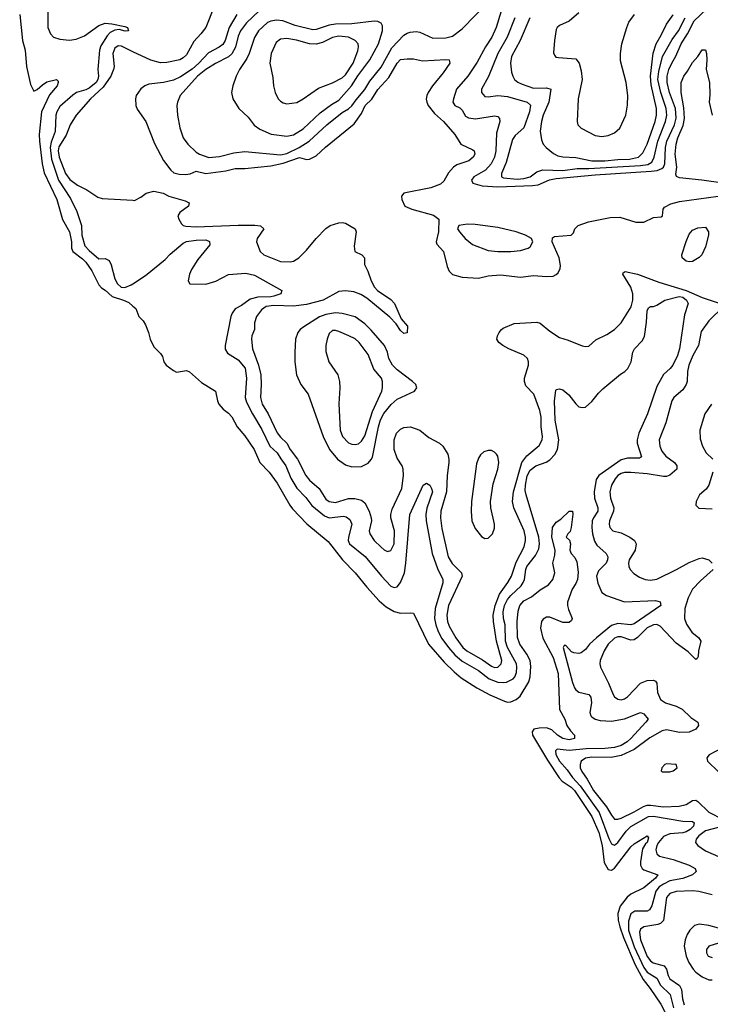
# Model space of a CAD drawing. Header units: inches. Extents: x 1678809 to 1859548, y 384609 to 522868.
# Tile 53 of 256: x 1739303 to 1743560, y 431873 to 437938. Entities that reach past the tile are written whole.
import ezdxf

# ---------------------------------------------------------------- set-up
doc = ezdxf.new("R2010")
doc.units = ezdxf.units.IN
doc.header["$MEASUREMENT"] = 0
doc.layers.add('B7433', color=7, linetype='Continuous')
doc.layers.add('B7443', color=7, linetype='Continuous')

msp = doc.modelspace()

# ---------------------------------------------------------------- linework, layer by layer
at = {"layer": 'B7433', "color": 5}
for points, elevation in [([(1739477.7, 438090), (1739476.9, 437890), (1739491.6, 437850), (1739511, 437831), (1739550, 437816.9), (1739610, 437811.5), (1739650, 437816.8), (1739701.1, 437838.9), (1739790, 437902.5), (1739830, 437915.8), (1739870, 437913.1), (1739950, 437896.5), (1739967.3, 437890), (1739974, 437870), (1739953.7, 437866.3), (1739916.6, 437876.6), (1739890, 437874), (1739860.9, 437859.1), (1739841.4, 437838.6), (1739803.5, 437776.5), (1739795, 437750), (1739785, 437630), (1739787.7, 437590), (1739784.6, 437570), (1739773.3, 437550), (1739730, 437516.7), (1739710, 437506.4), (1739653.1, 437490), (1739630, 437472.9), (1739550, 437403.1), (1739530.8, 437370), (1739525.1, 437350), (1739520.7, 437250), (1739497.3, 437182.7), (1739491.5, 437150), (1739499.6, 437079.6), (1739542.6, 436950), (1739616.1, 436836.2), (1739655.6, 436755.6), (1739684.3, 436670), (1739686.3, 436610), (1739704.9, 436544.9), (1739730, 436516.6), (1739790, 436465.3), (1739830, 436466.7), (1739854.4, 436454.4), (1739866.8, 436426.8), (1739890, 436341.5), (1739905.5, 436310), (1739928.5, 436290), (1739950, 436288.7), (1739990, 436303.6), (1740000, 436310.2)], 160), ([(1739302.6, 437970), (1739319, 437810), (1739336.6, 437750), (1739345.1, 437650), (1739370, 437538), (1739390, 437497.6), (1739410, 437507.2), (1739442.7, 437537.3), (1739470, 437554.6), (1739530, 437570.2), (1739539.2, 437559.2), (1739540.2, 437550), (1739532.7, 437530), (1739485.6, 437474.4), (1739438, 437370), (1739423.2, 437230), (1739424.1, 437190), (1739440.9, 437050), (1739453.8, 436993.8), (1739531.6, 436830), (1739567.5, 436707.5), (1739608.9, 436630), (1739621.1, 436570), (1739622, 436530), (1739630.2, 436510), (1739690, 436465.1), (1739710, 436445), (1739748.1, 436390), (1739790, 436304.4), (1739806.6, 436286.6), (1739830, 436271.7), (1739872, 436232), (1739942, 436210), (1739974.9, 436194.9), (1740000, 436173.4)], 140), ([(1740000, 437740.7), (1739930, 437774), (1739910, 437777), (1739890, 437761.4), (1739876.2, 437730), (1739884.5, 437650), (1739881.5, 437630), (1739865, 437590), (1739817.2, 437522.8), (1739738.3, 437450), (1739650.3, 437349.7), (1739613.6, 437290), (1739590, 437227.2), (1739544.6, 437155.4), (1739539.9, 437130), (1739546.6, 437090), (1739584.1, 436990), (1739612.4, 436952.4), (1739658.9, 436918.9), (1739717, 436890), (1739783.8, 436843.8), (1739810, 436835.4), (1740000, 436825)], 180)]:
    msp.add_lwpolyline(points, dxfattribs=dict(at, elevation=elevation))
at = {"layer": 'B7443', "color": 5}
for points, elevation in [([(1740000, 438015.8), (1740010, 438015.1), (1740090, 438019.2), (1740190, 438047.3), (1740286.1, 438053.9), (1740470, 438099.5), (1740532.5, 438107.5), (1740561.7, 438118.3), (1740570, 438127.3), (1740577.7, 438117.7), (1740576.5, 438110), (1740542.9, 438077.1), (1740501.6, 438018.4), (1740449.4, 437890), (1740419.4, 437850), (1740375.7, 437804.3), (1740330, 437721.5), (1740310, 437702.4), (1740290, 437691.2), (1740210, 437673.7), (1740170, 437671.4), (1740110, 437688.5), (1740000, 437740.7)], 180), ([(1740776.1, 437990), (1740701.2, 437918.8), (1740664, 437870), (1740650, 437836.4), (1740632, 437768), (1740610, 437728.4), (1740590, 437708.2), (1740510, 437668.3), (1740450, 437631.2), (1740398.9, 437590), (1740291.7, 437470), (1740276, 437430), (1740272, 437410), (1740275.3, 437350), (1740290, 437271.3), (1740310.4, 437210), (1740338.4, 437170), (1740390, 437121.1), (1740410, 437108.9), (1740468.5, 437088.5), (1740535.2, 437095.2), (1740622.6, 437117.4), (1740690, 437125.1), (1740910, 437104.3), (1740950, 437113.5), (1741026.3, 437150), (1741087, 437190), (1741196.5, 437290), (1741290, 437366.9), (1741330, 437389.2), (1741350, 437406.7), (1741375.8, 437444.2), (1741430, 437506.9), (1741461.9, 437558.1), (1741530, 437645.3), (1741595.6, 437764.4), (1741670, 437842.3), (1741690, 437855.4), (1741710, 437861.6), (1741745.7, 437865.7), (1741770, 437860.2), (1741850, 437823.2), (1741930, 437825), (1741970, 437836.5), (1742030, 437881.3), (1742192, 438048)], 240), ([(1740640.3, 437970), (1740593.4, 437890), (1740570, 437810), (1740554.5, 437785.5), (1740532.3, 437767.7), (1740466.1, 437733.9), (1740407.6, 437670), (1740366.4, 437633.7), (1740294, 437586), (1740250, 437566.1), (1740190, 437550.6), (1740099.6, 437540.4), (1740073.4, 437530), (1740050, 437512.2), (1740021.5, 437470), (1740016.1, 437450), (1740017.7, 437410), (1740027.5, 437387.5), (1740080.2, 437310), (1740134.2, 437174.2), (1740188.9, 437070), (1740235.2, 437010), (1740253.6, 436993.6), (1740285.4, 436985.4), (1740324.4, 436984.4), (1740352.5, 436987.5), (1740390, 437004.8), (1740450, 436989.8), (1740572.6, 437007.4), (1740630, 437021.7), (1740690, 437020.7), (1740850, 437037.1), (1740926.2, 437053.8), (1741028.1, 437088.1), (1741070, 437076.9), (1741090, 437079.5), (1741130, 437099.4), (1741186.8, 437153.2), (1741364.7, 437295.3), (1741410, 437359.5), (1741431.4, 437410), (1741472.4, 437447.6), (1741510, 437507.5), (1741578.4, 437581.6), (1741630, 437668.9), (1741650, 437691.5), (1741690, 437697.4), (1741730, 437695.8), (1741785.2, 437685.3), (1741930, 437692.7), (1741950.2, 437690.2), (1741953.8, 437670), (1741913.8, 437610), (1741847, 437530), (1741820.6, 437490), (1741811.3, 437470), (1741808.5, 437448.5), (1741811.8, 437430), (1741821.1, 437410), (1741859.3, 437359.3), (1741915.6, 437310), (1741984, 437230), (1742021.1, 437170), (1742096.3, 437136.3), (1742104.4, 437130), (1742107.6, 437110), (1742097.6, 437090), (1742070.7, 437069.3), (1741997.2, 437042.8), (1741975.8, 437030), (1741945.8, 436994.2), (1741916.5, 436943.5), (1741895.5, 436924.5), (1741837.7, 436902.3), (1741670.6, 436870), (1741656.3, 436850), (1741659.1, 436830), (1741677.3, 436790), (1741719.1, 436770), (1741853.6, 436733.7), (1741887.2, 436710), (1741884.9, 436630), (1741870.7, 436570), (1741874.7, 436554.7), (1741915.5, 436510), (1741938.3, 436418.3), (1741950, 436388.7), (1741970, 436368.2), (1742030, 436351), (1742130, 436345), (1742190, 436360.9), (1742265.7, 436365.7), (1742390, 436350.8), (1742470, 436362.9), (1742550, 436356.6), (1742590, 436358), (1742610, 436367.4), (1742620.9, 436379.1), (1742634.8, 436405.2), (1742636.6, 436423.4), (1742627, 436470), (1742584.5, 436570), (1742586.9, 436593.1), (1742598.5, 436601.5), (1742701.2, 436610), (1742716.1, 436623.9), (1742724.5, 436650), (1742746, 436670), (1742808.4, 436691.6), (1742941.6, 436718.4), (1743002.3, 436722.3), (1743100.7, 436690), (1743150, 436689.5), (1743210, 436719), (1743256.2, 436723.8), (1743264.2, 436730), (1743269.6, 436770), (1743277.8, 436782.2), (1743315.8, 436804.2), (1743370, 436817.3), (1743608, 436850)], 220), ([(1742270.8, 437990), (1742238.8, 437890), (1742213.7, 437830), (1742173.2, 437770), (1742123.3, 437676.7), (1742064.8, 437590), (1741994.5, 437510), (1741976.5, 437450), (1741973.1, 437430), (1741985.3, 437410), (1742015.2, 437395.1), (1742030, 437379.7), (1742050, 437343.8), (1742070, 437332.2), (1742112.8, 437327.2), (1742230, 437346), (1742250, 437341.3), (1742259.5, 437330), (1742261.5, 437310), (1742242.2, 437237.8), (1742237.5, 437130), (1742229.1, 437090), (1742207.8, 437050), (1742174.5, 437010), (1742102.6, 436970), (1742087.5, 436950), (1742096.5, 436930), (1742154.3, 436914.3), (1742250, 436909.1), (1742464.2, 436915.8), (1742498.6, 436921.4), (1742567.8, 436952.2), (1742610, 436960.3), (1742850, 436981.6), (1743196, 437004), (1743231.6, 437008.4), (1743259.9, 437020.1), (1743272, 437030), (1743279.7, 437050), (1743283.8, 437150), (1743292.3, 437190), (1743337.9, 437290), (1743349.4, 437330.6), (1743345, 437390), (1743307, 437490), (1743293, 437550), (1743293.9, 437590), (1743304.2, 437630), (1743322, 437670), (1743347.8, 437712.2), (1743380.3, 437790), (1743419.9, 437850), (1743460.1, 437930), (1743536.8, 438003.2)], 240), ([(1742448.1, 437950), (1742387.8, 437810), (1742334.3, 437710), (1742327.3, 437670), (1742335, 437615), (1742341.4, 437590), (1742352.6, 437570), (1742373, 437553), (1742399.7, 437539.7), (1742470, 437515.6), (1742550, 437517.7), (1742576.5, 437510), (1742563.5, 437430), (1742528.8, 437350), (1742518, 437310), (1742511.4, 437251.4), (1742518.6, 437198.6), (1742530.1, 437170.1), (1742547.4, 437150), (1742593.3, 437113.3), (1742620.1, 437100.1), (1742650, 437092.7), (1742731.1, 437088.9), (1742829, 437069.1), (1742910, 437068.7), (1742990, 437077.1), (1743061.8, 437078.3), (1743116.2, 437090), (1743143.3, 437116.7), (1743169.4, 437170.6), (1743220.6, 437310), (1743227.5, 437350), (1743227.9, 437390), (1743195.9, 437535.9), (1743191.1, 437590), (1743208.2, 437731.8), (1743226.2, 437790), (1743257.6, 437842.4), (1743290, 437909.3), (1743331.5, 437968.5)], 280), ([(1742750, 437979.1), (1742690, 437928.1), (1742630, 437902.6), (1742616.3, 437890), (1742610, 437876.9), (1742598.2, 437810), (1742593.8, 437733.8), (1742598.5, 437718.5), (1742607.8, 437707.8), (1742624.2, 437704.2), (1742730, 437696.5), (1742750.8, 437670.8), (1742763.5, 437623.6), (1742768.8, 437570), (1742745.7, 437450), (1742738.6, 437310), (1742743.9, 437290), (1742762.6, 437270), (1742850, 437224.1), (1742890, 437217.9), (1742930, 437223.9), (1742970, 437241.4), (1743002.8, 437270), (1743039, 437350), (1743050, 437412), (1743051.8, 437470), (1743041.5, 437550), (1743005.1, 437685.1), (1743006, 437730), (1743013.6, 437790), (1743045.1, 437890), (1743058.3, 437921.7), (1743091.6, 437970)], 320), ([(1742354.1, 437950), (1742307.9, 437830), (1742249.2, 437730), (1742191.8, 437588.2), (1742149.1, 437510), (1742149.3, 437489.3), (1742170, 437464.9), (1742190, 437461.8), (1742250, 437470.2), (1742310, 437464.4), (1742430.1, 437430.1), (1742450.8, 437410.8), (1742445.5, 437370), (1742410, 437270.9), (1742356.2, 437223.8), (1742339.4, 437200.6), (1742302.2, 437057.8), (1742272.5, 436990), (1742271.5, 436970), (1742284.1, 436964.1), (1742370, 436954.6), (1742410, 436958.5), (1742450, 436969.7), (1742490, 437001.4), (1742526.8, 437013.2), (1742650, 437009.1), (1742738.7, 437021.3), (1742810, 437021.2), (1743130, 437038.8), (1743174.2, 437045.8), (1743199, 437061), (1743213.3, 437090), (1743235.9, 437190), (1743284.2, 437310), (1743291.5, 437350), (1743288.2, 437390), (1743254, 437490), (1743236.7, 437570), (1743241.3, 437618.7), (1743264.8, 437710), (1743325.3, 437814.7), (1743363, 437870), (1743403.9, 437950)], 260), ([(1743638, 436930), (1743508, 436950), (1743370, 436962.9), (1743352.1, 436972.1), (1743346.7, 436986.7), (1743353.2, 437030), (1743343.9, 437110), (1743349.3, 437170), (1743359.9, 437210), (1743393.2, 437286.8), (1743400.7, 437330), (1743395.8, 437395.8), (1743379.2, 437490), (1743380.6, 437550), (1743396.5, 437590), (1743419.9, 437620.1), (1743450, 437673.6), (1743482.3, 437710), (1743510, 437752.7), (1743530, 437752.4), (1743536.3, 437730), (1743538.4, 437690), (1743533.4, 437630), (1743554, 437550), (1743555.7, 437475.7), (1743551.8, 437430), (1743570.5, 437350.5)], 220), ([(1740000, 436825), (1740010, 436824.4), (1740050, 436843.7), (1740082, 436870), (1740130, 436880.8), (1740186.8, 436870), (1740222.8, 436850), (1740322.9, 436822.9), (1740348, 436810), (1740343.8, 436790), (1740290.6, 436750), (1740277.3, 436730), (1740282.8, 436710), (1740300.9, 436680.9), (1740311, 436670), (1740325.8, 436665.8), (1740390, 436661.1), (1740650, 436672.6), (1740752.4, 436672.4), (1740787.9, 436667.9), (1740806.7, 436650), (1740767.4, 436590), (1740762.4, 436570), (1740785.7, 436510), (1740808.2, 436490), (1740910, 436448.1), (1740970, 436445.5), (1740990, 436450.1), (1741023.2, 436470), (1741070, 436517), (1741130, 436590.7), (1741190, 436651.1), (1741216.9, 436670), (1741270, 436686.9), (1741290, 436688.3), (1741310, 436683.9), (1741370.4, 436650), (1741376.5, 436630), (1741363.4, 436543.4), (1741368.7, 436510), (1741410.6, 436490), (1741427, 436470), (1741428.9, 436428.9), (1741448.8, 436388.8), (1741468.7, 436330), (1741490.4, 436290), (1741509.1, 436269.1), (1741590, 436214.9), (1741613.4, 436190), (1741654.9, 436094.9), (1741693, 436050), (1741691.8, 436008.2), (1741670, 436004.2), (1741650, 436022.4), (1741623.6, 436063.6), (1741584.9, 436105), (1741443, 436223), (1741405.1, 436245.1), (1741362.1, 436262.1), (1741310, 436267.1), (1741270, 436262.5), (1741173.5, 436210), (1741070, 436182.9), (1740990, 436172.1), (1740870, 436177), (1740821, 436170), (1740793.5, 436150), (1740761.5, 436110), (1740750.7, 436070), (1740750.6, 436030), (1740734.5, 435990), (1740732.1, 435970), (1740738, 435910), (1740774, 435810), (1740788.8, 435750), (1740792, 435690), (1740787.4, 435610), (1740796.3, 435570), (1740833.4, 435510), (1740890, 435393.7), (1740910, 435365.1), (1740949.2, 435329.2), (1740969.5, 435289.5), (1741015.5, 435230), (1741066.7, 435130), (1741090, 435101.2), (1741149.4, 435049.4), (1741190, 434984.1), (1741210, 434969.1), (1741250, 434963.6), (1741330, 434989), (1741368.5, 434988.5), (1741410, 434977.2), (1741430, 434960.6), (1741457.6, 434910), (1741469.5, 434870), (1741470.2, 434850), (1741456.6, 434790), (1741460.2, 434770), (1741487.7, 434730), (1741530, 434688.4), (1741550, 434671.2), (1741570, 434662.8), (1741591.1, 434668.9), (1741610.3, 434709.6), (1741613.1, 434790), (1741591.1, 434870), (1741589.9, 434890), (1741597.6, 434922.4), (1741658, 435050), (1741668, 435130), (1741666.9, 435170), (1741660.2, 435190), (1741630, 435237.2), (1741609.9, 435289.9), (1741610.5, 435350), (1741624.4, 435390), (1741650, 435415.6), (1741670, 435425.2), (1741710.8, 435430), (1741770, 435409.2), (1741824.3, 435364.3), (1741890, 435330.1), (1741910, 435310.2), (1741940.7, 435260.7), (1741948.8, 435230), (1741948.8, 435210), (1741937.2, 435130), (1741933.8, 435030), (1741897.8, 434910), (1741897, 434870), (1741904.3, 434804.3), (1741943.8, 434630), (1741967.9, 434587.9), (1742026.9, 434530), (1742029.1, 434510), (1741944.9, 434330), (1741934.7, 434270), (1741938.8, 434230), (1741950, 434201.1), (1741990.2, 434129.7), (1742035, 434070), (1742057.9, 434050), (1742155, 433995), (1742210, 433955.8), (1742230, 433948), (1742250, 433950.2), (1742269.8, 433970), (1742274.2, 433990), (1742240.8, 434110), (1742222.8, 434230), (1742221.4, 434270), (1742232.8, 434330), (1742260, 434400), (1742311.2, 434470), (1742334.2, 434510), (1742363.7, 434596.3), (1742411.7, 434690), (1742419.7, 434730), (1742420.3, 434750), (1742412, 434790), (1742347.9, 434930), (1742341.2, 434970), (1742345.7, 435030), (1742397.1, 435210), (1742429, 435251), (1742504.4, 435315.6), (1742523.4, 435350), (1742526.1, 435370), (1742516.7, 435430), (1742516, 435490), (1742508.1, 435530), (1742471.2, 435630), (1742422.5, 435682.5), (1742413.2, 435710), (1742414.5, 435730), (1742439, 435810), (1742439.2, 435830), (1742431.8, 435850), (1742410, 435872.2), (1742318.4, 435910), (1742281.6, 435930), (1742256.2, 435950), (1742242.9, 435970), (1742247, 435990), (1742258, 436010), (1742272.3, 436030), (1742282.9, 436037.1), (1742350, 436065.3), (1742490, 436074.4), (1742510, 436067.8), (1742570, 436018.8), (1742630, 435979.7), (1742683.6, 435963.6), (1742770, 435929), (1742790, 435923.6), (1742810, 435926.9), (1742854.5, 435965.5), (1742922.2, 435997.8), (1742968.4, 436030), (1743009.1, 436070.9), (1743071.2, 436168.8), (1743082.3, 436210), (1743081.7, 436250), (1743069.5, 436290), (1743019.5, 436370), (1743021.6, 436378.4), (1743034.3, 436385.7), (1743111.1, 436370), (1743241.7, 436321.7), (1743410, 436269), (1743510, 436225.8), (1743621, 436190)], 180), ([(1740000, 436310.2), (1740077.8, 436362.2), (1740200.2, 436459.8), (1740230, 436493.9), (1740310, 436561.8), (1740330, 436570.7), (1740390, 436580.6), (1740450, 436581.7), (1740472.1, 436572.1), (1740474, 436550), (1740399.7, 436460.3), (1740361.9, 436398.1), (1740349.5, 436370), (1740341.5, 436330), (1740351.1, 436311.1), (1740450, 436309.4), (1740512, 436328), (1740590, 436368.1), (1740696.9, 436376.9), (1740750, 436364.2), (1740919.1, 436270), (1740912.2, 436250), (1740870, 436235.5), (1740850, 436230.8), (1740771, 436229), (1740723.1, 436216.9), (1740670, 436177.1), (1740630, 436156.5), (1740612.1, 436130), (1740605, 436110), (1740568.3, 435930), (1740569.2, 435909.2), (1740582.6, 435882.6), (1740650, 435842.2), (1740691.6, 435791.6), (1740700.6, 435730), (1740692.5, 435610), (1740701.6, 435581.6), (1740736.9, 435510), (1740794.3, 435414.3), (1740845, 435310), (1740890.3, 435270.3), (1740911.9, 435231.9), (1740943.9, 435190), (1740974.2, 435114.2), (1741011.3, 435051.3), (1741066, 434994), (1741104.4, 434944.4), (1741181.1, 434881.1), (1741210, 434870.1), (1741299.4, 434879.4), (1741315.3, 434875.3), (1741338.5, 434858.5), (1741349.5, 434830), (1741330.1, 434750), (1741328.2, 434730), (1741335.5, 434710), (1741431.5, 434631.5), (1741531.9, 434510), (1741590, 434449.3), (1741610, 434439.7), (1741630, 434445.2), (1741650, 434470.2), (1741675.1, 434530), (1741683.8, 434590), (1741707.4, 434890), (1741790, 435070.5), (1741810, 435083), (1741830, 435070.4), (1741841.7, 435050), (1741846.3, 435030), (1741811.6, 434928.4), (1741806, 434890), (1741807.8, 434850), (1741844.5, 434650), (1741877.7, 434557.7), (1741910.8, 434490), (1741910, 434469.6), (1741863.4, 434310), (1741860.3, 434250), (1741867.9, 434210), (1741882, 434170), (1741905.7, 434125.7), (1741945.1, 434070), (1741985, 434025), (1742030, 433986.1), (1742130, 433928), (1742196.6, 433876.6), (1742250, 433857.5), (1742286, 433854.1), (1742303, 433857), (1742343.4, 433876.6), (1742354.7, 433890), (1742364.3, 433915.7), (1742367.8, 433950), (1742364.6, 433970), (1742310.2, 434070), (1742297.1, 434110), (1742295.9, 434210), (1742285.7, 434250), (1742282.2, 434290), (1742290.6, 434330), (1742310, 434366), (1742330, 434391), (1742392.9, 434450), (1742406.2, 434470), (1742414.1, 434490), (1742422.4, 434550), (1742429.5, 434570), (1742483, 434637), (1742502.1, 434677.9), (1742505.9, 434710), (1742501.9, 434750), (1742423.6, 435010), (1742418.4, 435038.4), (1742419.5, 435070), (1742430, 435127.2), (1742450, 435162.7), (1742483.5, 435190), (1742548.6, 435211.4), (1742570, 435226.7), (1742600.9, 435259.1), (1742618, 435290), (1742626.6, 435350), (1742602.7, 435470), (1742599.8, 435590), (1742606.6, 435653.4), (1742610, 435658.8), (1742630, 435663.8), (1742650, 435657.1), (1742687.8, 435627.8), (1742730, 435570.6), (1742750, 435553), (1742770, 435548.2), (1742790, 435550.6), (1742830, 435584.9), (1742870, 435637.3), (1742896.6, 435663.4), (1743005.7, 435754.3), (1743032.3, 435770), (1743051.5, 435790), (1743070.8, 435829.2), (1743082.6, 435890), (1743091.4, 435910), (1743139.6, 435960.4), (1743153.5, 435986.5), (1743166, 436074), (1743170, 436144), (1743178, 436162), (1743190, 436170.2), (1743210, 436171), (1743230, 436178.8), (1743279.6, 436210), (1743368.1, 436231.9), (1743390, 436227.8), (1743412.7, 436210), (1743422.2, 436190), (1743399.6, 436120.4), (1743370.2, 435910.2), (1743358, 435870), (1743327.7, 435810), (1743311.5, 435788.5), (1743270, 435753), (1743230, 435678.9), (1743172.5, 435510), (1743118.5, 435390), (1743109.1, 435350), (1743109.6, 435330), (1743134.7, 435245.3), (1743123.6, 435236.4), (1743050, 435237.5), (1743010, 435225.8), (1742872.1, 435130), (1742855.1, 435104.9), (1742843.7, 435030), (1742845.2, 434990), (1742866.9, 434930), (1742865.4, 434910), (1742839.6, 434870), (1742832, 434850), (1742828.7, 434810), (1742833.4, 434770), (1742846.5, 434726.5), (1742860.4, 434700.4), (1742917.7, 434650), (1742927.3, 434630), (1742926.3, 434610), (1742917.6, 434590), (1742870, 434543.1), (1742858.7, 434510), (1742866.1, 434466.1), (1742890, 434410.3), (1742919.3, 434390), (1743030, 434352.5), (1743221, 434361), (1743251.3, 434351.3), (1743254, 434330), (1743090, 434215.5), (1743070, 434211), (1742990, 434217.3), (1742950, 434205.4), (1742857.9, 434130), (1742815.3, 434090), (1742790, 434058.3), (1742762.5, 434037.5), (1742750, 434032.5), (1742717.3, 434037.3), (1742704.4, 434044.4), (1742670, 434083.6), (1742658, 434082), (1742653, 434070), (1742710, 433855.8), (1742722.9, 433822.9), (1742730.1, 433810.1), (1742750, 433795.6), (1742810, 433780.6), (1742823.6, 433763.6), (1742827.2, 433730), (1742817.1, 433670), (1742822.9, 433650), (1742830, 433642.6), (1742848.9, 433630), (1742880.1, 433620.1), (1742950, 433616.2), (1743029.9, 433630.1), (1743130, 433670.3), (1743150, 433662.6), (1743175.8, 433630), (1743163.1, 433610), (1743070.1, 433510), (1743047.5, 433490), (1743010, 433467.6), (1742970, 433455.2), (1742910, 433447.6), (1742794, 433446), (1742690, 433436.4), (1742615.8, 433444.2), (1742605.5, 433434.5), (1742608, 433412), (1742630, 433369.5), (1742677.6, 433317.6), (1742710.8, 433270), (1742757.6, 433217.6), (1742873.5, 433053.5), (1742934.9, 432894.9), (1742950, 432861.6), (1742957.7, 432857.7), (1742970, 432852.7), (1742990, 432868.7), (1743040.7, 432939.3), (1743070, 432967.3), (1743178.9, 433030), (1743210, 433031.9), (1743390, 432999.8), (1743450, 432997.8), (1743460.2, 432990), (1743455.5, 432970), (1743435, 432950), (1743410, 432935.3), (1743390, 432927.9), (1743310, 432923.1), (1743270, 432906.8), (1743239.7, 432870), (1743229.4, 432850), (1743224.4, 432824.4), (1743230, 432799.1), (1743246, 432786), (1743330, 432763.8), (1743430.1, 432730.1), (1743465.2, 432710), (1743471.8, 432690), (1743450.3, 432670), (1743390, 432647), (1743310, 432632.9), (1743270, 432613.6), (1743244.7, 432595.3), (1743224.6, 432570), (1743199.9, 432480.1), (1743185.2, 432454.8), (1743170, 432446.8), (1743093.9, 432446.1), (1743070, 432430.6), (1743054.4, 432385.6), (1743055.1, 432330), (1743090, 432227.4), (1743150, 432099.4), (1743170, 432070.5), (1743230, 432033.8), (1743253.1, 431990), (1743312.5, 431932.5), (1743333.6, 431850)], 160), ([(1740000, 436173.4), (1740018, 436158), (1740036, 436110), (1740063.4, 436083.4), (1740079, 436059), (1740097.3, 436010), (1740106, 435970), (1740130, 435922), (1740170, 435882), (1740182, 435862), (1740191, 435830), (1740206, 435810), (1740250, 435776), (1740270, 435766), (1740330, 435777.3), (1740350, 435767.7), (1740423, 435703), (1740510.5, 435650), (1740521.6, 435590), (1740530.4, 435570), (1740557.8, 435537.8), (1740590, 435514.9), (1740610, 435492.2), (1740643.1, 435430), (1740690, 435373.7), (1740748, 435290), (1740782.4, 435210), (1740840.2, 435150), (1740890, 435083.6), (1740967.4, 434947.4), (1740984.6, 434924.6), (1741072.4, 434832.5), (1741204.2, 434724.2), (1741291.4, 434611.4), (1741370.2, 434530), (1741441.7, 434441.7), (1741517.7, 434357.7), (1741560.9, 434320.9), (1741610, 434291.7), (1741650, 434282.8), (1741710, 434284.9), (1741730, 434281), (1741822.2, 434090), (1741919.2, 433979.2), (1741979.9, 433919.9), (1742023, 433883), (1742121.1, 433821.1), (1742199.6, 433779.6), (1742290, 433739.3), (1742310, 433734.6), (1742330, 433736.2), (1742363.5, 433750), (1742387.5, 433770), (1742440.1, 433859.9), (1742449.1, 433890), (1742452.8, 433952.8), (1742448.9, 433990), (1742429.5, 434029.6), (1742385.5, 434090), (1742372, 434132), (1742368.7, 434231.3), (1742375, 434295), (1742384.6, 434330), (1742410, 434357.2), (1742457.1, 434382.9), (1742510, 434425.5), (1742562.7, 434457.3), (1742588.6, 434490), (1742601.5, 434530), (1742588.9, 434590), (1742600.8, 434639.2), (1742603.2, 434670), (1742582.6, 434750), (1742586.6, 434810), (1742610, 434842.7), (1742638.2, 434861.8), (1742690, 434910.5), (1742710.9, 434910.9), (1742712.7, 434892.7), (1742702.6, 434810), (1742694.7, 434785.3), (1742681, 434770), (1742672, 434750), (1742692.3, 434732.3), (1742697.1, 434710), (1742693.4, 434670), (1742702, 434650), (1742725.1, 434625.1), (1742737.8, 434597.8), (1742745.3, 434534.7), (1742740.5, 434490), (1742730, 434464), (1742707.7, 434430), (1742679.5, 434350), (1742678.7, 434330), (1742684.9, 434304.9), (1742707.3, 434250), (1742704, 434236), (1742690, 434225.1), (1742650, 434224.7), (1742570, 434256.8), (1742550, 434257.4), (1742530, 434245.6), (1742519.4, 434230), (1742512.9, 434190), (1742527.7, 434127.7), (1742590, 434007.9), (1742622.1, 433910), (1742629.5, 433689.5), (1742662, 433630), (1742675.6, 433590), (1742697, 433557), (1742722.4, 433530), (1742722.4, 433510), (1742690, 433501.9), (1742650, 433509.9), (1742617.3, 433530), (1742582.6, 433562.5), (1742550, 433575.9), (1742505.5, 433574.5), (1742472.3, 433567.7), (1742460.9, 433550), (1742463.3, 433530), (1742556, 433376), (1742627.8, 433267.8), (1742647.4, 433247.4), (1742702.1, 433210), (1742721.9, 433190), (1742829.4, 433030), (1742871.7, 432930), (1742893.3, 432850), (1742906.3, 432746.3), (1742930, 432703.8), (1742950, 432699), (1742970, 432711.5), (1743070, 432842.8), (1743090, 432860.2), (1743170, 432910.2), (1743178.2, 432898.2), (1743170.1, 432870), (1743159.2, 432860.8), (1743141.7, 432830), (1743129.4, 432750), (1743130.2, 432730), (1743139.6, 432710), (1743150, 432701.6), (1743235.3, 432670), (1743220.7, 432650), (1743150, 432589.2), (1743070, 432550.9), (1743047.2, 432532.8), (1743003.3, 432476.7), (1742989, 432431), (1742990.9, 432390), (1743001.6, 432350), (1743024.8, 432284.8), (1743096.5, 432116.5), (1743145.7, 432025.7), (1743189.3, 431970), (1743254, 431874), (1743302.8, 431782.8)], 140), ([(1743641.2, 436170), (1743550, 436083), (1743503.2, 436016.8), (1743487.1, 435930), (1743450.8, 435870), (1743426.9, 435810), (1743418.2, 435770), (1743415.9, 435710), (1743410.7, 435690), (1743390, 435657.8), (1743334.4, 435610), (1743322, 435590), (1743285.3, 435454.7), (1743244.2, 435350), (1743247.9, 435310), (1743260.5, 435280.5), (1743284.7, 435250), (1743337.8, 435210), (1743353.1, 435190), (1743352.7, 435170), (1743310, 435132.6), (1743290, 435123.6), (1743270, 435122.9), (1743170, 435140.9), (1743070, 435149.4), (1743030, 435148.3), (1743010, 435142.1), (1742990.5, 435129.5), (1742972.8, 435110), (1742950.8, 435070), (1742941.1, 435030), (1742943.5, 434990), (1742964.1, 434930), (1742962.1, 434910), (1742938.4, 434850), (1742936.6, 434830), (1742941.2, 434810), (1742959.3, 434790), (1743010, 434775.9), (1743064, 434750), (1743091.3, 434730), (1743102.6, 434710), (1743096.3, 434670), (1743058.9, 434610), (1743054.7, 434590), (1743056.9, 434570), (1743065.7, 434550), (1743087.3, 434527.3), (1743123.9, 434503.9), (1743157.3, 434490), (1743190, 434486), (1743230, 434491.5), (1743351.8, 434550), (1743430, 434594.1), (1743490, 434618.9), (1743510, 434622.4), (1743550.3, 434610), (1743571.7, 434590)], 180), ([(1743567.6, 435570), (1743524.8, 435510), (1743495.4, 435410), (1743496.8, 435356.8), (1743510.4, 435310.4), (1743534.8, 435270), (1743575.7, 435230)], 220), ([(1743575.2, 435150), (1743550.4, 435069.6), (1743534, 435046), (1743492.4, 435010), (1743471.7, 434970), (1743470, 434946.8), (1743488, 434928), (1743570, 434924.8)], 220), ([(1743576.4, 434550), (1743498.7, 434481.3), (1743450, 434429.8), (1743422.8, 434377.2), (1743402.7, 434310), (1743400.6, 434250), (1743413.3, 434213.3), (1743444.8, 434164.8), (1743488.8, 434130), (1743500.8, 434110), (1743486.5, 434050), (1743484.4, 434015.6), (1743478.2, 434001.8), (1743470, 433996.9), (1743423, 434043), (1743350, 434097.9), (1743250, 434202.9), (1743230, 434211.3), (1743210, 434211.1), (1743170, 434191.1), (1743110, 434131.5), (1743090, 434118.1), (1743070, 434115.8), (1743010, 434136.7), (1742990, 434136.7), (1742970, 434128.6), (1742930.1, 434090), (1742904.7, 434050), (1742881.3, 433990), (1742878.5, 433970), (1742882, 433950), (1742932.8, 433850), (1742961.7, 433781.7), (1742970, 433767.2), (1742990, 433751.3), (1743010, 433748.5), (1743030, 433753.5), (1743050, 433766.8), (1743130, 433851.7), (1743170, 433866.9), (1743210.1, 433870.1), (1743222.7, 433862.7), (1743229.3, 433850), (1743233.1, 433793.1), (1743252.2, 433750), (1743282.6, 433730), (1743348.8, 433710), (1743386.3, 433690), (1743439.6, 433639.6), (1743483.6, 433610), (1743486.4, 433590), (1743470, 433566.7), (1743430, 433548.3), (1743370, 433546.2), (1743290, 433562.4), (1743262.8, 433557.2), (1743186.6, 433513.4), (1743090, 433441.9), (1743010, 433404.5), (1742947.6, 433392.4), (1742830, 433395.9), (1742790.4, 433389.6), (1742763.8, 433370), (1742757.2, 433350), (1742757.9, 433330), (1742766.6, 433306.6), (1742799.9, 433259.9), (1742840.2, 433190), (1742918.9, 433090), (1742950, 433037.5), (1742970, 433013.8), (1742990, 433013.1), (1743010, 433020.1), (1743090, 433057.5), (1743148.3, 433091.7), (1743170, 433098.7), (1743190, 433100.2), (1743271.6, 433088.4), (1743366.6, 433093.4), (1743410, 433103.3), (1743450, 433127.2), (1743470, 433129.5), (1743482.3, 433122.3), (1743550, 433056.6), (1743639.5, 433010)], 180), ([(1743630, 433450.7), (1743552.2, 433410), (1743538.4, 433390), (1743543, 433370), (1743610, 433305.3)], 220), ([(1743615.5, 432964.5), (1743530, 432940.8), (1743489.6, 432910), (1743473.1, 432890), (1743467.5, 432870), (1743482, 432850), (1743530, 432817.1), (1743610, 432783.5)], 180), ([(1743570, 432547.3), (1743488, 432568), (1743450, 432572.4), (1743350, 432566.5), (1743310, 432556), (1743288.8, 432530), (1743270, 432389.8), (1743251.8, 432370), (1743235.8, 432364.2), (1743149.1, 432350), (1743130, 432335.3), (1743124, 432316), (1743129.5, 432270), (1743170, 432167.7), (1743190, 432139.9), (1743208.1, 432128.1), (1743275, 432110), (1743289.7, 432090), (1743298.8, 432050), (1743310.1, 432030.1), (1743370, 431988.8), (1743382.8, 431962.8), (1743387.2, 431907.2), (1743397.8, 431870)], 180), ([(1743610, 432340.8), (1743550, 432357.2), (1743490, 432366.5), (1743462.2, 432357.8), (1743432.8, 432330), (1743416.7, 432303.3), (1743403.8, 432270), (1743397.9, 432230), (1743410, 432169.1), (1743427.7, 432130), (1743453, 432090), (1743471.3, 432070), (1743510, 432041.8), (1743550, 432022.9), (1743570, 432023.6)], 220), ([(1743610.2, 432249.9), (1743550.5, 432230), (1743536.5, 432210), (1743535.3, 432190), (1743546.7, 432170), (1743570, 432160.2)], 240)]:
    msp.add_lwpolyline(points, dxfattribs=dict(at, elevation=elevation))
for points, elevation in [([(1740884.7, 437935.3), (1740850.9, 437929.1), (1740830, 437919.6), (1740774.1, 437870), (1740750, 437828.3), (1740717.3, 437730), (1740702, 437698), (1740656.6, 437630), (1740636.5, 437590), (1740615.8, 437530), (1740608.4, 437490), (1740616.4, 437450), (1740652.4, 437390), (1740710, 437337), (1740747.1, 437287.1), (1740782.7, 437262.7), (1740852.8, 437232.8), (1740950, 437221), (1740990, 437229.4), (1741050, 437266.4), (1741155.2, 437364.8), (1741224.1, 437415.9), (1741270, 437441.5), (1741347.2, 437530), (1741387.5, 437592.5), (1741459.9, 437690), (1741513.8, 437790), (1741538.7, 437870), (1741539.3, 437899.3), (1741530, 437916.9), (1741510, 437926.4), (1741488.3, 437928.3), (1741350, 437911.8), (1741250, 437910.8), (1741210, 437903.9), (1741130, 437876.6), (1741110, 437874.3), (1741001, 437901), (1740924, 437930)], 260), ([(1741270, 437837.2), (1741230, 437828.7), (1741170, 437796.9), (1741130, 437786.5), (1741090, 437788.2), (1741008, 437812), (1740950, 437821.2), (1740910, 437816.8), (1740883, 437797), (1740852.3, 437730), (1740843.6, 437670), (1740862.2, 437582.2), (1740866.3, 437530), (1740877, 437490), (1740896.4, 437450), (1740910, 437434.9), (1740925.9, 437425.9), (1740950, 437420.3), (1741010, 437427.9), (1741050, 437449.2), (1741144.3, 437515.7), (1741230, 437548.3), (1741290, 437579.7), (1741310, 437598.2), (1741357.2, 437670), (1741386.7, 437746.7), (1741390.6, 437770), (1741388.2, 437788.2), (1741371.1, 437810), (1741329.6, 437830)], 280), ([(1742062.6, 436677.4), (1742010.3, 436669.7), (1742001.6, 436650), (1742012.7, 436630), (1742048.4, 436590), (1742092.7, 436552.7), (1742190, 436516.5), (1742249.8, 436510.2), (1742330, 436509.3), (1742390, 436515.3), (1742437, 436530), (1742450, 436539.5), (1742466.4, 436570), (1742456.5, 436590), (1742420.8, 436610), (1742362.8, 436630), (1742250, 436658.1), (1742110, 436676.7)], 240), ([(1743430, 436446.5), (1743411.1, 436451.1), (1743386.6, 436470), (1743384.6, 436490), (1743410, 436572.4), (1743430, 436616.3), (1743450, 436641.4), (1743483.6, 436656.4), (1743530, 436658.7), (1743548.4, 436630), (1743549.2, 436610), (1743530, 436539), (1743507.6, 436490), (1743490, 436472.4), (1743450, 436448.7)], 180), ([(1741250, 436131.2), (1741190, 436121.5), (1741150, 436106.7), (1741053.7, 436046.3), (1741032, 436030), (1741016.8, 436010), (1741003.5, 435970), (1740998.5, 435890), (1740999.2, 435830), (1741009.4, 435750), (1741035.5, 435690), (1741081.1, 435630), (1741172.3, 435370), (1741212.1, 435290), (1741261.4, 435230), (1741310, 435196.1), (1741350, 435184.4), (1741410, 435186.2), (1741450, 435205.9), (1741470, 435228.4), (1741476.6, 435243.4), (1741513.3, 435430), (1741527.1, 435472.9), (1741547.8, 435512.2), (1741593.2, 435566.8), (1741630, 435600.1), (1741736.3, 435650), (1741749.7, 435670), (1741743.5, 435690), (1741724.6, 435710), (1741630, 435781.8), (1741600.3, 435810), (1741577.6, 435850), (1741569.2, 435890), (1741550.7, 435930), (1741470, 436024.8), (1741430, 436064.5), (1741370, 436108), (1741290, 436128.5)], 220), ([(1741250, 436023), (1741230, 436022.9), (1741210, 436005.2), (1741197, 435970), (1741188.9, 435930), (1741190, 435894), (1741208.7, 435830), (1741263, 435750), (1741273, 435710), (1741275.3, 435670), (1741269.2, 435570.8), (1741277.5, 435410), (1741293.4, 435370), (1741330, 435331), (1741350, 435322), (1741370, 435320.1), (1741390, 435324.8), (1741410, 435340.7), (1741430, 435374.3), (1741476.4, 435523.6), (1741535.6, 435650), (1741539.7, 435670), (1741538.4, 435710), (1741531.8, 435730), (1741485.3, 435785.3), (1741450, 435876), (1741394.7, 435950), (1741370, 435970.9), (1741332, 435990), (1741270, 436016.9)], 240), ([(1742190, 435284.4), (1742164, 435276), (1742142.4, 435257.6), (1742130, 435236.9), (1742118.8, 435201.2), (1742088.1, 434970), (1742084.8, 434910), (1742090.1, 434850), (1742110, 434802.8), (1742150, 434753.8), (1742170, 434742), (1742190, 434743.6), (1742217.2, 434770), (1742230, 434806), (1742229.1, 434830.9), (1742206.1, 434930), (1742204, 434970), (1742221.7, 435078.3), (1742249.9, 435170), (1742256.4, 435210), (1742250.5, 435250), (1742241.9, 435261.9), (1742230, 435273.8), (1742210, 435283.1)], 220), ([(1743290, 433353.7), (1743278.8, 433350), (1743260.5, 433330), (1743256, 433310), (1743263.8, 433303.8), (1743310, 433304.9), (1743330, 433310.7), (1743356, 433330), (1743348.7, 433350)], 220)]:
    msp.add_lwpolyline(points, close=True, dxfattribs=dict(at, elevation=elevation))

doc.saveas('drawing.dxf')
